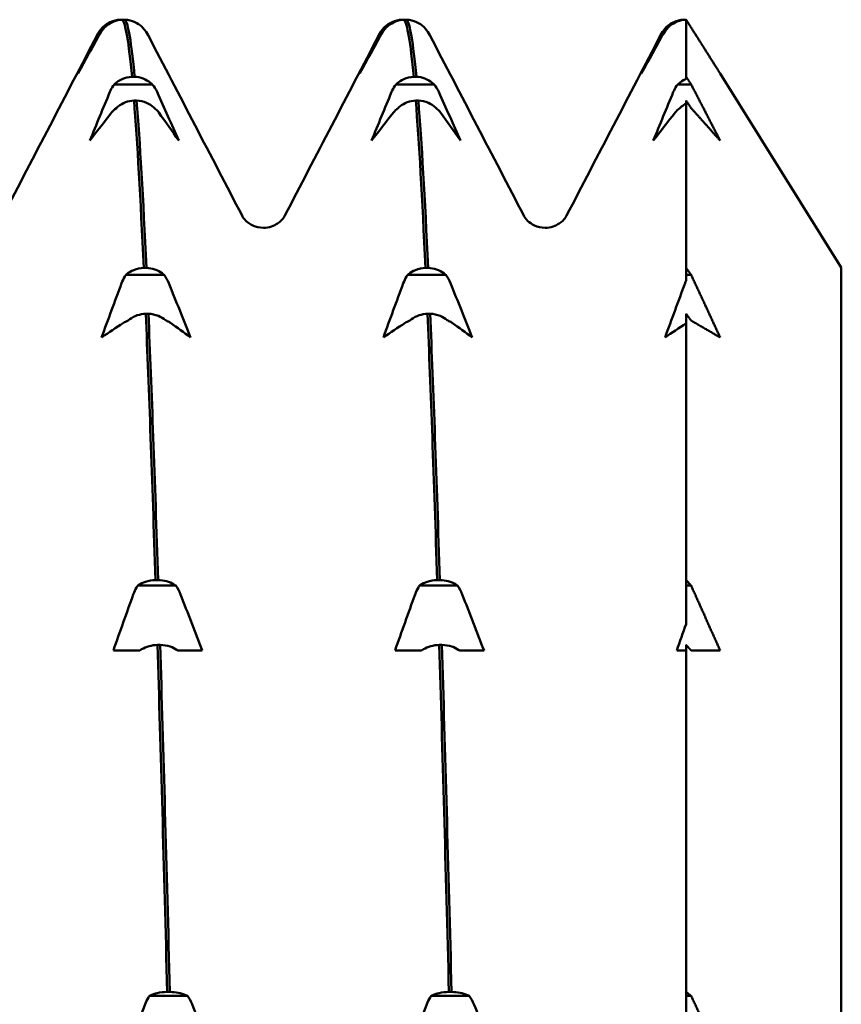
# Model space of a CAD drawing. Header units: millimetres. Extents: x 49 to 192, y 96 to 231.
# Tile 22 of 24: x 133.2 to 138.49, y 194.36 to 200.7. Entities that reach past the tile are written whole.
import ezdxf

# ---------------------------------------------------------------- set-up
doc = ezdxf.new("R2010")
doc.units = ezdxf.units.MM
doc.layers.add('Видимый контур (ГОСТ)', color=7, linetype='Continuous', lineweight=50)

msp = doc.modelspace()

# ---------------------------------------------------------------- linework, layer by layer
at = {"layer": 'Видимый контур (ГОСТ)'}
for p, q in [((133.8447, 200.7025), (133.8578, 200.7025)), ((133.8748, 200.7025), (133.8578, 200.7025)), ((135.6608, 200.7025), (135.6739, 200.7025)), ((135.6909, 200.7025), (135.6739, 200.7025)), ((137.4769, 200.7025), (137.49, 200.7025)), ((137.4927, 200.7025), (137.49, 200.7025)), ((137.4927, 200.7025), (137.4927, 200.6991)), ((137.4927, 200.6991), (137.4927, 200.3344)), ((133.7437, 200.6515), (133.7306, 200.6515)), ((135.5598, 200.6515), (135.5467, 200.6515)), ((137.3759, 200.6515), (137.3628, 200.6515)), ((133.9204, 200.3344), (133.9373, 200.3344)), ((135.7365, 200.3344), (135.7534, 200.3344)), ((137.4927, 200.3212), (137.4927, 200.3344)), ((138.4927, 199.1058), (137.7115, 200.3558)), ((134.0514, 200.2853), (133.8063, 200.2853)), ((135.8675, 200.2853), (135.6224, 200.2853)), ((137.4927, 200.2853), (137.4385, 200.2853)), ((137.5246, 200.2853), (137.4927, 200.2853)), ((133.9504, 200.1814), (133.9335, 200.1814)), ((135.7665, 200.1814), (135.7496, 200.1814)), ((137.4927, 200.1814), (137.4927, 199.1024)), ((134.1271, 199.0583), (133.8819, 199.0583)), ((133.996, 199.1024), (134.013, 199.1024)), ((135.9432, 199.0583), (135.698, 199.0583)), ((135.8121, 199.1024), (135.8291, 199.1024)), ((137.4927, 199.0583), (137.4927, 199.1024)), ((137.4927, 199.0214), (137.4927, 199.0583)), ((137.5246, 199.0583), (137.4927, 199.0583)), ((138.4927, 199.1058), (138.4927, 176.2058)), ((134.0261, 198.8067), (134.0091, 198.8067)), ((135.8422, 198.8067), (135.8252, 198.8067)), ((137.4927, 198.8067), (137.4927, 197.0903)), ((134.0717, 197.0903), (134.0887, 197.0903)), ((135.8878, 197.0903), (135.9048, 197.0903)), ((137.4927, 197.0543), (137.4927, 197.0903)), ((134.2027, 197.0543), (133.9576, 197.0543)), ((136.0188, 197.0543), (135.7737, 197.0543)), ((137.4927, 196.8068), (137.4927, 197.0543)), ((137.5246, 197.0543), (137.4927, 197.0543)), ((133.9404, 196.6361), (133.8001, 196.6361)), ((133.9708, 196.6361), (133.9404, 196.6361)), ((134.1018, 196.6721), (134.0848, 196.6721)), ((134.2446, 196.6361), (134.2159, 196.6361)), ((134.3734, 196.6361), (134.2446, 196.6361)), ((135.7565, 196.6361), (135.6162, 196.6361)), ((135.7869, 196.6361), (135.7565, 196.6361)), ((135.9179, 196.6721), (135.9009, 196.6721)), ((136.0607, 196.6361), (136.032, 196.6361)), ((136.1895, 196.6361), (136.0607, 196.6361)), ((137.4927, 196.6361), (137.4323, 196.6361)), ((137.4927, 196.6721), (137.4927, 194.4352)), ((134.1474, 194.4352), (134.1644, 194.4352)), ((135.9635, 194.4352), (135.9805, 194.4352)), ((137.4927, 194.4098), (137.4927, 194.4352)), ((134.2784, 194.4098), (134.0333, 194.4098)), ((136.0945, 194.4098), (135.8494, 194.4098)), ((137.4927, 194.0058), (137.4927, 194.4098)), ((137.5246, 194.4098), (137.4927, 194.4098))]:
    msp.add_line(p, q, dxfattribs=at)
for points, knots in [([(133.7306, 200.6515), (133.7319, 200.6529), (133.7332, 200.6542), (133.7481, 200.6684), (133.7636, 200.679), (133.8008, 200.6962), (133.8225, 200.7015), (133.8447, 200.7025)], [-0.01282665, -0.01282665, -0.01282665, -0.01282665, -0.01227145, -0.01227145, -0.00665799, -0.00665799, 0, 0, 0, 0]), ([(133.8578, 200.7025), (133.8391, 200.7016), (133.8207, 200.6977), (133.7859, 200.6841), (133.7697, 200.6744), (133.7513, 200.6589), (133.7474, 200.6553), (133.7437, 200.6515)], [-0.01787911, -0.01787911, -0.01787911, -0.01787911, -0.01226751, -0.01226751, -0.00665623, -0.00665623, -0.00506216, -0.00506216, -0.00506216, -0.00506216]), ([(133.9889, 200.6515), (133.9876, 200.6529), (133.9863, 200.6542), (133.9714, 200.6684), (133.9558, 200.679), (133.9187, 200.6962), (133.8969, 200.7015), (133.8748, 200.7025)], [-0.01282665, -0.01282665, -0.01282665, -0.01282665, -0.01227145, -0.01227145, -0.00665799, -0.00665799, 0, 0, 0, 0]), ([(135.5467, 200.6515), (135.548, 200.6529), (135.5493, 200.6542), (135.5642, 200.6684), (135.5797, 200.679), (135.6169, 200.6962), (135.6386, 200.7015), (135.6608, 200.7025)], [-0.01282665, -0.01282665, -0.01282665, -0.01282665, -0.01227145, -0.01227145, -0.00665799, -0.00665799, 0, 0, 0, 0]), ([(135.6739, 200.7025), (135.6552, 200.7016), (135.6368, 200.6977), (135.602, 200.6841), (135.5858, 200.6744), (135.5674, 200.6589), (135.5635, 200.6553), (135.5598, 200.6515)], [-0.01787911, -0.01787911, -0.01787911, -0.01787911, -0.01226751, -0.01226751, -0.00665623, -0.00665623, -0.00506216, -0.00506216, -0.00506216, -0.00506216]), ([(135.805, 200.6515), (135.8037, 200.6529), (135.8024, 200.6542), (135.7875, 200.6684), (135.7719, 200.679), (135.7348, 200.6962), (135.713, 200.7015), (135.6909, 200.7025)], [-0.01282665, -0.01282665, -0.01282665, -0.01282665, -0.01227145, -0.01227145, -0.00665799, -0.00665799, 0, 0, 0, 0]), ([(137.3628, 200.6515), (137.3641, 200.6529), (137.3654, 200.6542), (137.3803, 200.6684), (137.3958, 200.679), (137.433, 200.6962), (137.4547, 200.7015), (137.4769, 200.7025)], [-0.01282665, -0.01282665, -0.01282665, -0.01282665, -0.01227145, -0.01227145, -0.00665799, -0.00665799, 0, 0, 0, 0]), ([(137.49, 200.7025), (137.4713, 200.7016), (137.4529, 200.6977), (137.4181, 200.6841), (137.4019, 200.6744), (137.3835, 200.6589), (137.3796, 200.6553), (137.3759, 200.6515)], [-0.01787911, -0.01787911, -0.01787911, -0.01787911, -0.01226751, -0.01226751, -0.00665623, -0.00665623, -0.00506216, -0.00506216, -0.00506216, -0.00506216]), ([(133.7019, 200.6117), (133.7075, 200.6227), (133.7146, 200.6334), (133.7255, 200.6462), (133.728, 200.6489), (133.7306, 200.6515)], [-0.020105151, -0.020105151, -0.020105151, -0.020105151, -0.01516841, -0.01516841, -0.013799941, -0.013799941, -0.013799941, -0.013799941]), ([(135.518, 200.6117), (135.5236, 200.6227), (135.5307, 200.6334), (135.5416, 200.6462), (135.5441, 200.6489), (135.5467, 200.6515)], [-0.020105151, -0.020105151, -0.020105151, -0.020105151, -0.01516841, -0.01516841, -0.013799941, -0.013799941, -0.013799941, -0.013799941]), ([(137.3341, 200.6117), (137.3397, 200.6227), (137.3468, 200.6334), (137.3577, 200.6462), (137.3602, 200.6489), (137.3628, 200.6515)], [-0.020105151, -0.020105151, -0.020105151, -0.020105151, -0.01516841, -0.01516841, -0.013799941, -0.013799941, -0.013799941, -0.013799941]), ([(133.8063, 200.2853), (133.8076, 200.2865), (133.8089, 200.2878), (133.8237, 200.3015), (133.8393, 200.3117), (133.8764, 200.3284), (133.8982, 200.3335), (133.9204, 200.3344)], [-0.01282665, -0.01282665, -0.01282665, -0.01282665, -0.01227145, -0.01227145, -0.00665799, -0.00665799, 0, 0, 0, 0]), ([(133.9373, 200.3344), (133.956, 200.3336), (133.9745, 200.3299), (134.0093, 200.3167), (134.0255, 200.3074), (134.0438, 200.2924), (134.0477, 200.2889), (134.0514, 200.2853)], [-0.01787911, -0.01787911, -0.01787911, -0.01787911, -0.01226751, -0.01226751, -0.00665623, -0.00665623, -0.00506216, -0.00506216, -0.00506216, -0.00506216]), ([(135.6224, 200.2853), (135.6237, 200.2865), (135.625, 200.2878), (135.6398, 200.3015), (135.6554, 200.3117), (135.6925, 200.3284), (135.7143, 200.3335), (135.7365, 200.3344)], [-0.01282665, -0.01282665, -0.01282665, -0.01282665, -0.01227145, -0.01227145, -0.00665799, -0.00665799, 0, 0, 0, 0]), ([(135.7534, 200.3344), (135.7721, 200.3336), (135.7906, 200.3299), (135.8254, 200.3167), (135.8416, 200.3074), (135.8599, 200.2924), (135.8638, 200.2889), (135.8675, 200.2853)], [-0.01787911, -0.01787911, -0.01787911, -0.01787911, -0.01226751, -0.01226751, -0.00665623, -0.00665623, -0.00506216, -0.00506216, -0.00506216, -0.00506216]), ([(137.4385, 200.2853), (137.4398, 200.2865), (137.4411, 200.2878), (137.4559, 200.3015), (137.4715, 200.3117), (137.4899, 200.32), (137.4913, 200.3206), (137.4927, 200.3212)], [-0.012826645, -0.012826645, -0.012826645, -0.012826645, -0.012271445, -0.012271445, -0.006657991, -0.006657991, -0.006192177, -0.006192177, -0.006192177, -0.006192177]), ([(133.7776, 200.2365), (133.7832, 200.2499), (133.7902, 200.263), (133.8012, 200.2787), (133.8036, 200.282), (133.8063, 200.2853)], [-0.020105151, -0.020105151, -0.020105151, -0.020105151, -0.01516841, -0.01516841, -0.013799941, -0.013799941, -0.013799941, -0.013799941]), ([(135.5937, 200.2365), (135.5993, 200.2499), (135.6063, 200.263), (135.6173, 200.2787), (135.6197, 200.282), (135.6224, 200.2853)], [-0.020105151, -0.020105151, -0.020105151, -0.020105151, -0.01516841, -0.01516841, -0.013799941, -0.013799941, -0.013799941, -0.013799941]), ([(137.4098, 200.2365), (137.4154, 200.2499), (137.4224, 200.263), (137.4334, 200.2787), (137.4358, 200.282), (137.4385, 200.2853)], [-0.020105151, -0.020105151, -0.020105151, -0.020105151, -0.01516841, -0.01516841, -0.013799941, -0.013799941, -0.013799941, -0.013799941]), ([(133.9335, 200.1814), (133.9148, 200.1806), (133.8964, 200.1768), (133.8615, 200.1636), (133.8453, 200.1543), (133.827, 200.1393), (133.8231, 200.1358), (133.8194, 200.1322)], [-0.01787911, -0.01787911, -0.01787911, -0.01787911, -0.01226751, -0.01226751, -0.00665623, -0.00665623, -0.00506216, -0.00506216, -0.00506216, -0.00506216]), ([(134.0646, 200.1322), (134.0633, 200.1335), (134.0619, 200.1347), (134.0471, 200.1484), (134.0315, 200.1587), (133.9944, 200.1753), (133.9726, 200.1804), (133.9504, 200.1814)], [-0.01282665, -0.01282665, -0.01282665, -0.01282665, -0.01227145, -0.01227145, -0.00665799, -0.00665799, 0, 0, 0, 0]), ([(134.0932, 200.104), (134.0876, 200.1118), (134.0806, 200.1193), (134.0697, 200.1284), (134.0672, 200.1303), (134.0646, 200.1322)], [-0.020105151, -0.020105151, -0.020105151, -0.020105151, -0.01516841, -0.01516841, -0.013799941, -0.013799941, -0.013799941, -0.013799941]), ([(135.7496, 200.1814), (135.7309, 200.1806), (135.7125, 200.1768), (135.6776, 200.1636), (135.6614, 200.1543), (135.6431, 200.1393), (135.6392, 200.1358), (135.6355, 200.1322)], [-0.01787911, -0.01787911, -0.01787911, -0.01787911, -0.01226751, -0.01226751, -0.00665623, -0.00665623, -0.00506216, -0.00506216, -0.00506216, -0.00506216]), ([(135.8807, 200.1322), (135.8794, 200.1335), (135.878, 200.1347), (135.8632, 200.1484), (135.8476, 200.1587), (135.8105, 200.1753), (135.7887, 200.1804), (135.7665, 200.1814)], [-0.01282665, -0.01282665, -0.01282665, -0.01282665, -0.01227145, -0.01227145, -0.00665799, -0.00665799, 0, 0, 0, 0]), ([(135.9093, 200.104), (135.9037, 200.1118), (135.8967, 200.1193), (135.8858, 200.1284), (135.8833, 200.1303), (135.8807, 200.1322)], [-0.020105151, -0.020105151, -0.020105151, -0.020105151, -0.01516841, -0.01516841, -0.013799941, -0.013799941, -0.013799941, -0.013799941]), ([(137.4927, 200.162), (137.4823, 200.1566), (137.4724, 200.1501), (137.4592, 200.1393), (137.4553, 200.1358), (137.4516, 200.1322)], [-0.01023584, -0.01023584, -0.01023584, -0.01023584, -0.006656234, -0.006656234, -0.005062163, -0.005062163, -0.005062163, -0.005062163]), ([(134.6302, 199.4394), (134.6334, 199.4334), (134.6388, 199.4219), (134.6664, 199.3956), (134.6799, 199.385), (134.7177, 199.3672), (134.7426, 199.3607), (134.7678, 199.3607)], [0, 0, 0, 0, 0.02824653, 0.02824653, 0.04306105, 0.04306105, 0.05842711, 0.05842711, 0.05842711, 0.05842711]), ([(134.7678, 199.3607), (134.8036, 199.3607), (134.8377, 199.3743), (134.8771, 199.4011), (134.8875, 199.4132), (134.9003, 199.43), (134.9034, 199.4357), (134.9054, 199.4394)], [0, 0, 0, 0, 0.02184572, 0.02184572, 0.04082686, 0.04082686, 0.05840191, 0.05840191, 0.05840191, 0.05840191]), ([(136.4463, 199.4394), (136.4495, 199.4334), (136.4549, 199.4219), (136.4825, 199.3956), (136.496, 199.385), (136.5338, 199.3672), (136.5587, 199.3607), (136.5839, 199.3607)], [0, 0, 0, 0, 0.02824653, 0.02824653, 0.04306105, 0.04306105, 0.05842711, 0.05842711, 0.05842711, 0.05842711]), ([(136.5839, 199.3607), (136.6197, 199.3607), (136.6538, 199.3743), (136.6932, 199.4011), (136.7036, 199.4132), (136.7164, 199.43), (136.7195, 199.4357), (136.7215, 199.4394)], [0, 0, 0, 0, 0.02184572, 0.02184572, 0.04082686, 0.04082686, 0.05840191, 0.05840191, 0.05840191, 0.05840191]), ([(133.8533, 199.0039), (133.8589, 199.0189), (133.8659, 199.0335), (133.8768, 199.051), (133.8793, 199.0547), (133.8819, 199.0583)], [-0.020105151, -0.020105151, -0.020105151, -0.020105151, -0.01516841, -0.01516841, -0.013799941, -0.013799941, -0.013799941, -0.013799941]), ([(133.8819, 199.0583), (133.8832, 199.0594), (133.8845, 199.0606), (133.8994, 199.0729), (133.915, 199.0821), (133.9521, 199.0969), (133.9739, 199.1015), (133.996, 199.1024)], [-0.01282665, -0.01282665, -0.01282665, -0.01282665, -0.01227145, -0.01227145, -0.00665799, -0.00665799, 0, 0, 0, 0]), ([(134.013, 199.1024), (134.0317, 199.1017), (134.0501, 199.0983), (134.085, 199.0865), (134.1011, 199.0781), (134.1195, 199.0647), (134.1234, 199.0616), (134.1271, 199.0583)], [-0.01787911, -0.01787911, -0.01787911, -0.01787911, -0.01226751, -0.01226751, -0.00665623, -0.00665623, -0.00506216, -0.00506216, -0.00506216, -0.00506216]), ([(135.6694, 199.0039), (135.675, 199.0189), (135.682, 199.0335), (135.6929, 199.051), (135.6954, 199.0547), (135.698, 199.0583)], [-0.020105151, -0.020105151, -0.020105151, -0.020105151, -0.01516841, -0.01516841, -0.013799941, -0.013799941, -0.013799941, -0.013799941]), ([(135.698, 199.0583), (135.6993, 199.0594), (135.7006, 199.0606), (135.7155, 199.0729), (135.7311, 199.0821), (135.7682, 199.0969), (135.79, 199.1015), (135.8121, 199.1024)], [-0.01282665, -0.01282665, -0.01282665, -0.01282665, -0.01227145, -0.01227145, -0.00665799, -0.00665799, 0, 0, 0, 0]), ([(135.8291, 199.1024), (135.8478, 199.1017), (135.8662, 199.0983), (135.9011, 199.0865), (135.9172, 199.0781), (135.9356, 199.0647), (135.9395, 199.0616), (135.9432, 199.0583)], [-0.01787911, -0.01787911, -0.01787911, -0.01787911, -0.01226751, -0.01226751, -0.00665623, -0.00665623, -0.00506216, -0.00506216, -0.00506216, -0.00506216]), ([(134.0091, 198.8067), (133.9905, 198.8059), (133.972, 198.8026), (133.9372, 198.7908), (133.921, 198.7824), (133.9027, 198.769), (133.8988, 198.7658), (133.8951, 198.7626)], [-0.01787911, -0.01787911, -0.01787911, -0.01787911, -0.01226751, -0.01226751, -0.00665623, -0.00665623, -0.00506216, -0.00506216, -0.00506216, -0.00506216]), ([(134.1402, 198.7626), (134.1389, 198.7637), (134.1376, 198.7648), (134.1227, 198.7771), (134.1072, 198.7863), (134.0701, 198.8012), (134.0483, 198.8058), (134.0261, 198.8067)], [-0.01282665, -0.01282665, -0.01282665, -0.01282665, -0.01227145, -0.01227145, -0.00665799, -0.00665799, 0, 0, 0, 0]), ([(135.8252, 198.8067), (135.8066, 198.8059), (135.7881, 198.8026), (135.7533, 198.7908), (135.7371, 198.7824), (135.7188, 198.769), (135.7149, 198.7658), (135.7112, 198.7626)], [-0.01787911, -0.01787911, -0.01787911, -0.01787911, -0.01226751, -0.01226751, -0.00665623, -0.00665623, -0.00506216, -0.00506216, -0.00506216, -0.00506216]), ([(135.9563, 198.7626), (135.955, 198.7637), (135.9537, 198.7648), (135.9388, 198.7771), (135.9233, 198.7863), (135.8862, 198.8012), (135.8644, 198.8058), (135.8422, 198.8067)], [-0.01282665, -0.01282665, -0.01282665, -0.01282665, -0.01227145, -0.01227145, -0.00665799, -0.00665799, 0, 0, 0, 0]), ([(134.1689, 198.748), (134.1633, 198.752), (134.1563, 198.7559), (134.1453, 198.7606), (134.1428, 198.7616), (134.1402, 198.7626)], [-0.020105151, -0.020105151, -0.020105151, -0.020105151, -0.01516841, -0.01516841, -0.013799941, -0.013799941, -0.013799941, -0.013799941]), ([(135.985, 198.748), (135.9794, 198.752), (135.9724, 198.7559), (135.9614, 198.7606), (135.9589, 198.7616), (135.9563, 198.7626)], [-0.020105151, -0.020105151, -0.020105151, -0.020105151, -0.01516841, -0.01516841, -0.013799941, -0.013799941, -0.013799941, -0.013799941]), ([(133.9576, 197.0543), (133.9589, 197.0552), (133.9602, 197.0561), (133.9751, 197.0662), (133.9907, 197.0737), (134.0278, 197.0858), (134.0495, 197.0896), (134.0717, 197.0903)], [-0.01282665, -0.01282665, -0.01282665, -0.01282665, -0.01227145, -0.01227145, -0.00665799, -0.00665799, 0, 0, 0, 0]), ([(134.0887, 197.0903), (134.1074, 197.0897), (134.1258, 197.0869), (134.1606, 197.0773), (134.1768, 197.0705), (134.1951, 197.0595), (134.199, 197.057), (134.2027, 197.0543)], [-0.01787911, -0.01787911, -0.01787911, -0.01787911, -0.01226751, -0.01226751, -0.00665623, -0.00665623, -0.00506216, -0.00506216, -0.00506216, -0.00506216]), ([(135.7737, 197.0543), (135.775, 197.0552), (135.7763, 197.0561), (135.7912, 197.0662), (135.8068, 197.0737), (135.8439, 197.0858), (135.8656, 197.0896), (135.8878, 197.0903)], [-0.01282665, -0.01282665, -0.01282665, -0.01282665, -0.01227145, -0.01227145, -0.00665799, -0.00665799, 0, 0, 0, 0]), ([(135.9048, 197.0903), (135.9235, 197.0897), (135.9419, 197.0869), (135.9767, 197.0773), (135.9929, 197.0705), (136.0112, 197.0595), (136.0151, 197.057), (136.0188, 197.0543)], [-0.01787911, -0.01787911, -0.01787911, -0.01787911, -0.01226751, -0.01226751, -0.00665623, -0.00665623, -0.00506216, -0.00506216, -0.00506216, -0.00506216]), ([(133.9289, 196.998), (133.9345, 197.0135), (133.9416, 197.0286), (133.9525, 197.0467), (133.955, 197.0505), (133.9576, 197.0543)], [-0.020105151, -0.020105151, -0.020105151, -0.020105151, -0.01516841, -0.01516841, -0.013799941, -0.013799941, -0.013799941, -0.013799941]), ([(135.745, 196.998), (135.7506, 197.0135), (135.7577, 197.0286), (135.7686, 197.0467), (135.7711, 197.0505), (135.7737, 197.0543)], [-0.020105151, -0.020105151, -0.020105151, -0.020105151, -0.01516841, -0.01516841, -0.013799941, -0.013799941, -0.013799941, -0.013799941]), ([(134.0848, 196.6721), (134.0661, 196.6715), (134.0477, 196.6687), (134.0129, 196.6591), (133.9967, 196.6523), (133.9783, 196.6413), (133.9745, 196.6387), (133.9708, 196.6361)], [-0.01787911, -0.01787911, -0.01787911, -0.01787911, -0.01226751, -0.01226751, -0.00665623, -0.00665623, -0.00506216, -0.00506216, -0.00506216, -0.00506216]), ([(134.2159, 196.6361), (134.2146, 196.637), (134.2133, 196.6379), (134.1984, 196.648), (134.1828, 196.6555), (134.1457, 196.6676), (134.124, 196.6714), (134.1018, 196.6721)], [-0.01282665, -0.01282665, -0.01282665, -0.01282665, -0.01227145, -0.01227145, -0.00665799, -0.00665799, 0, 0, 0, 0]), ([(135.9009, 196.6721), (135.8822, 196.6715), (135.8638, 196.6687), (135.829, 196.6591), (135.8128, 196.6523), (135.7944, 196.6413), (135.7906, 196.6387), (135.7869, 196.6361)], [-0.01787911, -0.01787911, -0.01787911, -0.01787911, -0.01226751, -0.01226751, -0.00665623, -0.00665623, -0.00506216, -0.00506216, -0.00506216, -0.00506216]), ([(136.032, 196.6361), (136.0307, 196.637), (136.0294, 196.6379), (136.0145, 196.648), (135.9989, 196.6555), (135.9618, 196.6676), (135.9401, 196.6714), (135.9179, 196.6721)], [-0.01282665, -0.01282665, -0.01282665, -0.01282665, -0.01227145, -0.01227145, -0.00665799, -0.00665799, 0, 0, 0, 0]), ([(134.0333, 194.4098), (134.0346, 194.4104), (134.0359, 194.4111), (134.0508, 194.4182), (134.0663, 194.4235), (134.1034, 194.4321), (134.1252, 194.4347), (134.1474, 194.4352)], [-0.01282665, -0.01282665, -0.01282665, -0.01282665, -0.01227145, -0.01227145, -0.00665799, -0.00665799, 0, 0, 0, 0]), ([(134.1644, 194.4352), (134.183, 194.4348), (134.2015, 194.4329), (134.2363, 194.4261), (134.2525, 194.4212), (134.2708, 194.4135), (134.2747, 194.4117), (134.2784, 194.4098)], [-0.01787911, -0.01787911, -0.01787911, -0.01787911, -0.01226751, -0.01226751, -0.00665623, -0.00665623, -0.00506216, -0.00506216, -0.00506216, -0.00506216]), ([(135.8494, 194.4098), (135.8507, 194.4104), (135.852, 194.4111), (135.8669, 194.4182), (135.8824, 194.4235), (135.9195, 194.4321), (135.9413, 194.4347), (135.9635, 194.4352)], [-0.01282665, -0.01282665, -0.01282665, -0.01282665, -0.01227145, -0.01227145, -0.00665799, -0.00665799, 0, 0, 0, 0]), ([(135.9805, 194.4352), (135.9991, 194.4348), (136.0176, 194.4329), (136.0524, 194.4261), (136.0686, 194.4212), (136.0869, 194.4135), (136.0908, 194.4117), (136.0945, 194.4098)], [-0.01787911, -0.01787911, -0.01787911, -0.01787911, -0.01226751, -0.01226751, -0.00665623, -0.00665623, -0.00506216, -0.00506216, -0.00506216, -0.00506216]), ([(134.0046, 194.3554), (134.0102, 194.3704), (134.0172, 194.385), (134.0282, 194.4024), (134.0307, 194.4061), (134.0333, 194.4098)], [-0.020105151, -0.020105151, -0.020105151, -0.020105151, -0.01516841, -0.01516841, -0.013799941, -0.013799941, -0.013799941, -0.013799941]), ([(135.8207, 194.3554), (135.8263, 194.3704), (135.8333, 194.385), (135.8443, 194.4024), (135.8468, 194.4061), (135.8494, 194.4098)], [-0.020105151, -0.020105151, -0.020105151, -0.020105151, -0.01516841, -0.01516841, -0.013799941, -0.013799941, -0.013799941, -0.013799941])]:
    msp.add_open_spline(points, degree=3, knots=knots, dxfattribs=at)
for points in [[(133.8578, 200.7025), (133.8787, 200.6811), (133.8995, 200.5575), (133.9204, 200.3344)], [(133.9373, 200.3344), (133.9165, 200.5575), (133.8956, 200.6811), (133.8748, 200.7025)], [(135.6739, 200.7025), (135.6948, 200.6811), (135.7156, 200.5575), (135.7365, 200.3344)], [(135.7534, 200.3344), (135.7326, 200.5575), (135.7117, 200.6811), (135.6909, 200.7025)], [(137.49, 200.7025), (137.4909, 200.7015), (137.4918, 200.7004), (137.4927, 200.6991)], [(133.6953, 200.6023), (133.7023, 200.6159), (133.7115, 200.632), (133.7304, 200.6513)], [(133.7437, 200.6515), (133.7317, 200.6398), (133.7215, 200.6264), (133.7133, 200.6117)], [(133.9891, 200.6513), (133.989, 200.6514), (133.989, 200.6515), (133.9889, 200.6515)], [(133.9891, 200.6513), (134.008, 200.632), (134.0172, 200.6159), (134.0242, 200.6023)], [(135.5114, 200.6023), (135.5184, 200.6159), (135.5276, 200.632), (135.5465, 200.6513)], [(135.5598, 200.6515), (135.5478, 200.6398), (135.5376, 200.6264), (135.5294, 200.6117)], [(135.8052, 200.6513), (135.8051, 200.6514), (135.8051, 200.6515), (135.805, 200.6515)], [(135.8052, 200.6513), (135.8241, 200.632), (135.8333, 200.6159), (135.8403, 200.6023)], [(137.3275, 200.6023), (137.3345, 200.6159), (137.3437, 200.632), (137.3626, 200.6513)], [(137.3759, 200.6515), (137.3639, 200.6398), (137.3537, 200.6264), (137.3455, 200.6117)], [(133.0893, 199.4394), (133.2913, 199.8271), (133.4933, 200.2147), (133.6953, 200.6023)], [(133.7133, 200.6117), (133.6663, 200.5266), (133.6195, 200.4412), (133.5731, 200.3558)], [(133.5731, 200.3558), (133.6156, 200.4412), (133.6586, 200.5266), (133.7019, 200.6117)], [(134.0242, 200.6023), (134.2262, 200.2147), (134.4282, 199.8271), (134.6302, 199.4394)], [(134.9054, 199.4394), (135.1074, 199.8271), (135.3094, 200.2147), (135.5114, 200.6023)], [(135.5294, 200.6117), (135.4824, 200.5266), (135.4356, 200.4412), (135.3892, 200.3558)], [(135.3892, 200.3558), (135.4317, 200.4412), (135.4747, 200.5266), (135.518, 200.6117)], [(135.8403, 200.6023), (136.0423, 200.2147), (136.2443, 199.8271), (136.4463, 199.4394)], [(136.7215, 199.4394), (136.9235, 199.8271), (137.1255, 200.2147), (137.3275, 200.6023)], [(137.3455, 200.6117), (137.2985, 200.5266), (137.2517, 200.4412), (137.2053, 200.3558)], [(137.2053, 200.3558), (137.2478, 200.4412), (137.2908, 200.5266), (137.3341, 200.6117)], [(134.0514, 200.2853), (134.0634, 200.2709), (134.0737, 200.2545), (134.0818, 200.2365)], [(135.8675, 200.2853), (135.8795, 200.2709), (135.8898, 200.2545), (135.8979, 200.2365)], [(133.6488, 199.9231), (133.6913, 200.0277), (133.7343, 200.1322), (133.7776, 200.2365)], [(134.0818, 200.2365), (134.1289, 200.1322), (134.1756, 200.0277), (134.222, 199.9231)], [(135.4649, 199.9231), (135.5074, 200.0277), (135.5504, 200.1322), (135.5937, 200.2365)], [(135.8979, 200.2365), (135.945, 200.1322), (135.9917, 200.0277), (136.0381, 199.9231)], [(137.281, 199.9231), (137.3235, 200.0277), (137.3665, 200.1322), (137.4098, 200.2365)], [(133.8194, 200.1322), (133.8074, 200.1239), (133.7972, 200.1144), (133.789, 200.104)], [(133.9335, 200.1814), (133.9543, 199.9171), (133.9752, 199.5546), (133.996, 199.1024)], [(134.013, 199.1024), (133.9922, 199.5546), (133.9713, 199.9171), (133.9504, 200.1814)], [(135.6355, 200.1322), (135.6235, 200.1239), (135.6133, 200.1144), (135.6051, 200.104)], [(135.7496, 200.1814), (135.7704, 199.9171), (135.7913, 199.5546), (135.8121, 199.1024)], [(135.8291, 199.1024), (135.8083, 199.5546), (135.7874, 199.9171), (135.7665, 200.1814)], [(137.4516, 200.1322), (137.4396, 200.1239), (137.4294, 200.1144), (137.4212, 200.104)], [(133.789, 200.104), (133.742, 200.0438), (133.6952, 199.9835), (133.6488, 199.9231)], [(134.222, 199.9231), (134.1795, 199.9835), (134.1365, 200.0438), (134.0932, 200.104)], [(135.6051, 200.104), (135.5581, 200.0438), (135.5113, 199.9835), (135.4649, 199.9231)], [(136.0381, 199.9231), (135.9956, 199.9835), (135.9526, 200.0438), (135.9093, 200.104)], [(137.4212, 200.104), (137.3742, 200.0438), (137.3274, 199.9835), (137.281, 199.9231)], [(134.1271, 199.0583), (134.1391, 199.0423), (134.1493, 199.024), (134.1575, 199.0039)], [(135.9432, 199.0583), (135.9552, 199.0423), (135.9654, 199.024), (135.9736, 199.0039)], [(133.7245, 198.6543), (133.767, 198.771), (133.8099, 198.8876), (133.8533, 199.0039)], [(134.1575, 199.0039), (134.2045, 198.8876), (134.2513, 198.771), (134.2977, 198.6543)], [(135.5406, 198.6543), (135.5831, 198.771), (135.626, 198.8876), (135.6694, 199.0039)], [(135.9736, 199.0039), (136.0206, 198.8876), (136.0674, 198.771), (136.1138, 198.6543)], [(137.3567, 198.6543), (137.3992, 198.771), (137.4421, 198.8876), (137.4855, 199.0039)], [(137.4855, 199.0039), (137.4877, 199.0098), (137.4901, 199.0156), (137.4927, 199.0214)], [(134.0091, 198.8067), (134.03, 198.3175), (134.0509, 197.7409), (134.0717, 197.0903)], [(134.0887, 197.0903), (134.0678, 197.7409), (134.047, 198.3175), (134.0261, 198.8067)], [(135.8252, 198.8067), (135.8461, 198.3175), (135.867, 197.7409), (135.8878, 197.0903)], [(135.9048, 197.0903), (135.8839, 197.7409), (135.8631, 198.3175), (135.8422, 198.8067)], [(133.8647, 198.748), (133.8176, 198.7168), (133.7709, 198.6856), (133.7245, 198.6543)], [(133.8951, 198.7626), (133.8831, 198.7583), (133.8728, 198.7534), (133.8647, 198.748)], [(134.2977, 198.6543), (134.2552, 198.6856), (134.2122, 198.7168), (134.1689, 198.748)], [(135.6808, 198.748), (135.6337, 198.7168), (135.587, 198.6856), (135.5406, 198.6543)], [(135.7112, 198.7626), (135.6992, 198.7583), (135.6889, 198.7534), (135.6808, 198.748)], [(136.1138, 198.6543), (136.0713, 198.6856), (136.0283, 198.7168), (135.985, 198.748)], [(137.4927, 198.7452), (137.4471, 198.715), (137.4017, 198.6847), (137.3567, 198.6543)], [(134.2027, 197.0543), (134.2148, 197.0377), (134.225, 197.0188), (134.2331, 196.998)], [(136.0188, 197.0543), (136.0309, 197.0377), (136.0411, 197.0188), (136.0492, 196.998)], [(133.8001, 196.6361), (133.8427, 196.7569), (133.8856, 196.8775), (133.9289, 196.998)], [(134.2331, 196.998), (134.2802, 196.8775), (134.327, 196.7569), (134.3734, 196.6361)], [(135.6162, 196.6361), (135.6588, 196.7569), (135.7017, 196.8775), (135.745, 196.998)], [(136.0492, 196.998), (136.0963, 196.8775), (136.1431, 196.7569), (136.1895, 196.6361)], [(137.4323, 196.6361), (137.4524, 196.693), (137.4725, 196.7499), (137.4927, 196.8068)], [(134.0848, 196.6721), (134.1057, 195.9913), (134.1265, 195.2399), (134.1474, 194.4352)], [(134.1644, 194.4352), (134.1435, 195.2399), (134.1226, 195.9913), (134.1018, 196.6721)], [(135.9009, 196.6721), (135.9218, 195.9913), (135.9426, 195.2399), (135.9635, 194.4352)], [(135.9805, 194.4352), (135.9596, 195.2399), (135.9387, 195.9913), (135.9179, 196.6721)], [(133.8758, 194.0058), (133.9183, 194.1225), (133.9613, 194.2391), (134.0046, 194.3554)], [(134.2784, 194.4098), (134.2904, 194.3938), (134.3007, 194.3755), (134.3088, 194.3554)], [(134.3088, 194.3554), (134.3559, 194.239), (134.4026, 194.1225), (134.449, 194.0058)], [(135.6919, 194.0058), (135.7344, 194.1225), (135.7774, 194.2391), (135.8207, 194.3554)], [(136.0945, 194.4098), (136.1065, 194.3938), (136.1168, 194.3755), (136.1249, 194.3554)], [(136.1249, 194.3554), (136.172, 194.239), (136.2187, 194.1225), (136.2651, 194.0058)]]:
    msp.add_open_spline(points, degree=3, dxfattribs=at)
for points, weights in [([(137.5246, 200.6515), (137.5087, 200.6769), (137.4927, 200.7025)], [1.00012401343, 1.00006391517, 1]), ([(137.7115, 200.3558), (137.6201, 200.5019), (137.5246, 200.6515)], [1.00147787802, 1.00099824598, 1.00025386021]), ([(137.4927, 200.3344), (137.5087, 200.3098), (137.5246, 200.2853)], [1, 1.00006391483, 1.00012401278]), ([(137.5246, 200.2853), (137.6201, 200.1021), (137.7115, 199.9231)], [1.00025386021, 1.00099824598, 1.00147787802]), ([(137.5246, 200.1322), (137.5087, 200.1567), (137.4927, 200.1814)], [1.00012401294, 1.00006391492, 1]), ([(137.7115, 199.9231), (137.6201, 200.0264), (137.5246, 200.1322)], [1.00147787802, 1.00099824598, 1.00025386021]), ([(137.4927, 199.1024), (137.5087, 199.0803), (137.5246, 199.0583)], [1, 1.00006391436, 1.00012401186]), ([(137.5246, 199.0583), (137.6201, 198.854), (137.7115, 198.6543)], [1.00025386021, 1.00099824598, 1.00147787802]), ([(137.5246, 198.7626), (137.5087, 198.7846), (137.4927, 198.8067)], [1.00012401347, 1.00006391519, 1]), ([(137.7115, 198.6543), (137.6201, 198.7078), (137.5246, 198.7626)], [1.00147787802, 1.00099824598, 1.00025386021]), ([(137.4927, 197.0903), (137.5087, 197.0723), (137.5246, 197.0543)], [1, 1.00006391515, 1.00012401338]), ([(137.5246, 197.0543), (137.6201, 196.8427), (137.7115, 196.6361)], [1.00025386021, 1.00099824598, 1.00147787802]), ([(137.5246, 196.6361), (137.5087, 196.654), (137.4927, 196.6721)], [1.00012401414, 1.00006391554, 1]), ([(137.7115, 196.6361), (137.6201, 196.6361), (137.5246, 196.6361)], [1.00147787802, 1.00099824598, 1.00025386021]), ([(137.4927, 194.4352), (137.5087, 194.4225), (137.5246, 194.4098)], [1, 1.00006391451, 1.00012401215]), ([(137.5246, 194.4098), (137.6201, 194.2054), (137.7115, 194.0058)], [1.00025386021, 1.00099824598, 1.00147787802])]:
    msp.add_rational_spline(points, weights, degree=2, dxfattribs=at)

doc.saveas('drawing.dxf')
